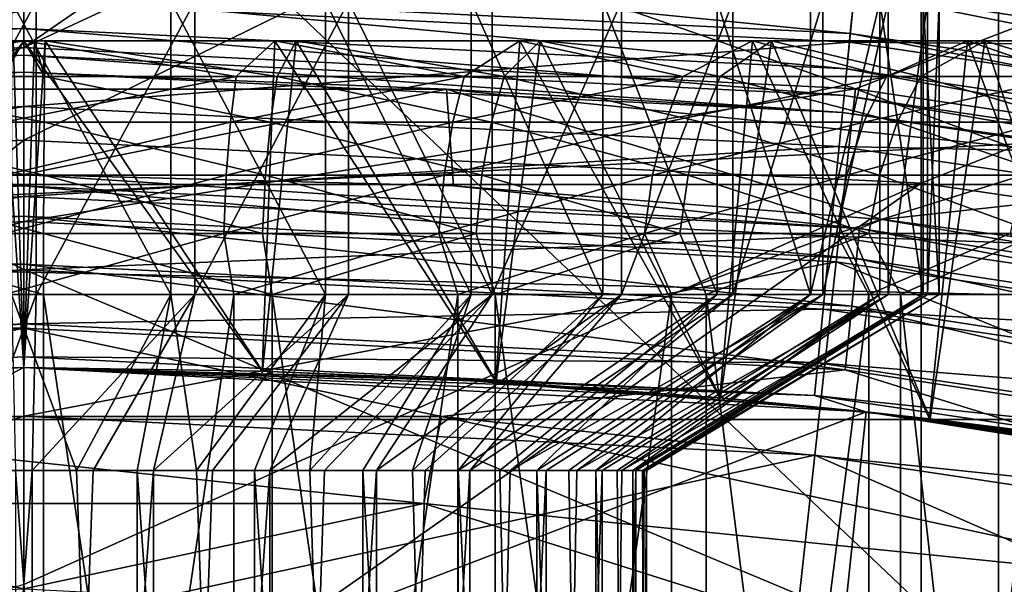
# Model space of a CAD drawing. Header units: metres. Extents: x -22 to 73, y -229 to 22.
# Tile 194 of 256: x -0.006 to 1.339, y 10.704 to 11.475. Entities that reach past the tile are written whole.
import ezdxf

# ---------------------------------------------------------------- set-up
doc = ezdxf.new("R2010")
doc.units = ezdxf.units.M
doc.layers.add('solid_509500_SW0001', color=7, linetype='CONTINUOUS')

msp = doc.modelspace()

# ---------------------------------------------------------------- linework, layer by layer
at = {"layer": 'solid_509500_SW0001'}
for points in [[(-19.485569, 11.250006), (-18.430916, 12.905476), (19.485569, 11.250006)], [(-18.430916, 12.905476), (18.430916, 12.905476), (19.485569, 11.250006)], [(16.018755, 12.223828, 0.034086), (-16.537945, 11.511685, 0.034086), (17.050714, 10.73758, 0.034086)], [(-1.225214, 11.251719, 267.566315), (-1.225214, 11.911011, 263.552795), (0, 11.970692, 263.560608)], [(0, 11.487556, 266.647797), (-1.225214, 11.251719, 267.566315), (0, 11.970692, 263.560608)], [(1.225214, 11.911011, 263.552795), (0, 11.310765, 267.578003), (0, 11.487556, 266.647797)], [(1.225214, 11.251719, 267.566315), (0, 11.310765, 267.578003), (1.225214, 11.911011, 263.552795)], [(1.225214, 11.251719, 267.566315), (1.225214, 11.911011, 263.552795), (2.438629, 11.732542, 263.529419)], [(-1.330785, 11.778808, 271.913971), (0, 11.134003, 274.381378), (0, 11.840061, 271.930328)], [(1.330785, 10.575439, 275.901154), (1.330785, 11.778808, 271.913971), (0, 11.840061, 271.930328)], [(0, 11.134003, 274.381378), (1.330785, 10.575439, 275.901154), (0, 11.840061, 271.930328)], [(-1.330785, 11.778808, 271.913971), (0, 10.6355, 275.921448), (0, 11.134003, 274.381378)], [(-1.330785, 10.575439, 275.901154), (0, 10.6355, 275.921448), (-1.330785, 11.778808, 271.913971)], [(2.649518, 10.395802, 275.840485), (2.649518, 11.595602, 271.865143), (1.330785, 11.778808, 271.913971)], [(1.330785, 10.575439, 275.901154), (2.649518, 10.395802, 275.840485), (1.330785, 11.778808, 271.913971)], [(2.438629, 11.075151, 267.531372), (1.225214, 11.251719, 267.566315), (2.438629, 11.732542, 263.529419)], [(-1.127167, 11.444324, 120.577904), (-1.142666, 11.601681, 120.50412), (0, 11.657816, 120.50412)], [(0, 11.499698, 120.577904), (-1.127167, 11.444324, 120.577904), (0, 11.657816, 120.50412)], [(-0.000002, 11.634605, 103.800003), (-1.13562, 11.380792, 103.574371), (-0.280235, 11.63123, 103.800003)], [(-0.000002, 11.634605, 103.800003), (-0.000009, 11.43731, 103.574371), (-1.13562, 11.380792, 103.574371)], [(-0.000002, 11.634605, 103.800003), (0.280228, 11.63123, 103.800003), (-0.000009, 11.43731, 103.574371)], [(0.280228, 11.63123, 103.800003), (0.41769, 11.631211, 103.805489), (-0.000009, 11.43731, 103.574371)], [(0.41769, 11.631211, 103.805489), (1.135602, 11.380794, 103.574371), (-0.000009, 11.43731, 103.574371)], [(0.41769, 11.631211, 103.805489), (1.544276, 11.538282, 103.8088), (1.135602, 11.380794, 103.574371)], [(1.127167, 11.444324, 120.577904), (0, 11.499698, 120.577904), (1.142666, 11.601681, 120.50412)], [(1.127167, 11.444324, 120.577904), (1.142666, 11.601681, 120.50412), (2.274327, 11.433814, 120.50412)], [(2.274327, 11.433814, 120.50412), (1.142666, 11.601681, 120.50412), (2.307207, 11.599112, 120.458946)], [(1.128343, 11.456255, 120.126259), (1.133983, 11.51352, 120.161057), (0, 11.569229, 120.161057)], [(0, 11.511687, 120.126259), (1.128343, 11.456255, 120.126259), (0, 11.569229, 120.161057)], [(1.544276, 11.538282, 103.8088), (2.25999, 11.211802, 103.574371), (1.135602, 11.380794, 103.574371)], [(17.050714, 10.73758, 0.034086), (-16.537945, 11.511685, 0.034086), (-17.503939, 9.981713, 0.034086)], [(-1.128343, 11.456255, 120.126259), (0, 11.511687, 120.126259), (-1.133983, 11.51352, 120.161057)], [(0, 11.463341, 120.079521), (0, 11.511687, 120.126259), (-1.128343, 11.456255, 120.126259)], [(1.123604, 11.408141, 120.079521), (1.128343, 11.456255, 120.126259), (0, 11.511687, 120.126259)], [(0, 11.463341, 120.079521), (1.123604, 11.408141, 120.079521), (0, 11.511687, 120.126259)], [(1.128343, 11.456255, 120.126259), (2.245819, 11.290493, 120.126259), (1.133983, 11.51352, 120.161057)], [(1.133983, 11.51352, 120.161057), (2.257045, 11.34693, 120.161057), (1.761571, 11.498928, 120.182159)], [(2.245819, 11.290493, 120.126259), (2.257045, 11.34693, 120.161057), (1.133983, 11.51352, 120.161057)], [(-1.113162, 11.302125, 120.678047), (-1.127167, 11.444324, 120.577904), (0, 11.499698, 120.577904)], [(0, 11.356812, 120.678047), (-1.113162, 11.302125, 120.678047), (0, 11.499698, 120.577904)], [(-0.200648, 11.1, 128.177536), (-0.200648, 11.5, 128.177536), (0.016642, 11.5, 128.193634)], [(0.016642, 11.1, 128.193634), (-0.200648, 11.1, 128.177536), (0.016642, 11.5, 128.193634)], [(0.200648, 11.1, 125.709961), (-0.016642, 11.5, 125.693863), (-0.016642, 11.1, 125.693863)], [(0.200648, 11.1, 125.709961), (0.200648, 11.5, 125.709961), (-0.016642, 11.5, 125.693863)], [(0, 11.356812, 120.678047), (0, 11.499698, 120.577904), (1.127167, 11.444324, 120.577904)], [(0.233426, 11.5, 128.171768), (0.016642, 11.1, 128.193634), (0.016642, 11.5, 128.193634)], [(0.233427, 11.1, 128.171768), (0.016642, 11.1, 128.193634), (0.233426, 11.5, 128.171768)], [(0.411831, 11.1, 125.763542), (0.411853, 11.5, 125.76355), (0.200648, 11.5, 125.709961)], [(0.200648, 11.1, 125.709961), (0.411831, 11.1, 125.763542), (0.200648, 11.5, 125.709961)], [(0.233427, 11.1, 128.171768), (0.233426, 11.5, 128.171768), (0.44313, 11.5, 128.112564)], [(0.443109, 11.1, 128.112579), (0.233427, 11.1, 128.171768), (0.44313, 11.5, 128.112564)], [(0.411831, 11.1, 125.763542), (0.610527, 11.1, 125.852989), (0.411853, 11.5, 125.76355)], [(0.610527, 11.1, 125.852989), (0.610532, 11.5, 125.852997), (0.411853, 11.5, 125.76355)], [(0.639352, 11.1, 128.017868), (0.443109, 11.1, 128.112579), (0.44313, 11.5, 128.112564)], [(0.639352, 11.1, 128.017868), (0.44313, 11.5, 128.112564), (0.639357, 11.5, 128.017868)], [(0.610527, 11.1, 125.852989), (0.790658, 11.1, 125.975578), (0.610532, 11.5, 125.852997)], [(0.790658, 11.1, 125.975578), (0.790662, 11.5, 125.975578), (0.610532, 11.5, 125.852997)], [(0.639352, 11.1, 128.017868), (0.639357, 11.5, 128.017868), (0.816159, 11.5, 127.890526)], [(0.816155, 11.1, 127.890533), (0.639352, 11.1, 128.017868), (0.816159, 11.5, 127.890526)], [(0.790658, 11.1, 125.975578), (0.946779, 11.1, 126.127594), (0.790662, 11.5, 125.975578)], [(0.946779, 11.1, 126.127594), (0.946776, 11.5, 126.127594), (0.790662, 11.5, 125.975578)], [(0.816155, 11.1, 127.890533), (0.816159, 11.5, 127.890526), (0.968171, 11.5, 127.734413)], [(0.968174, 11.1, 127.734406), (0.816155, 11.1, 127.890533), (0.968171, 11.5, 127.734413)], [(1.074118, 11.1, 126.304398), (1.074115, 11.5, 126.304398), (0.946776, 11.5, 126.127594)], [(0.946779, 11.1, 126.127594), (1.074118, 11.1, 126.304398), (0.946776, 11.5, 126.127594)], [(0.968174, 11.1, 127.734406), (0.968171, 11.5, 127.734413), (1.090757, 11.5, 127.554283)], [(1.09076, 11.1, 127.554276), (0.968174, 11.1, 127.734406), (1.090757, 11.5, 127.554283)], [(1.074118, 11.1, 126.304398), (1.168819, 11.5, 126.500618), (1.074115, 11.5, 126.304398)], [(1.074118, 11.1, 126.304398), (1.168826, 11.1, 126.500641), (1.168819, 11.5, 126.500618)], [(1.09076, 11.1, 127.554276), (1.090757, 11.5, 127.554283), (1.180203, 11.5, 127.355606)], [(1.18021, 11.1, 127.355583), (1.09076, 11.1, 127.554276), (1.180203, 11.5, 127.355606)], [(1.228011, 11.1, 126.710327), (1.228012, 11.5, 126.710327), (1.168819, 11.5, 126.500618)], [(1.168826, 11.1, 126.500641), (1.228011, 11.1, 126.710327), (1.168819, 11.5, 126.500618)], [(1.18021, 11.1, 127.355583), (1.180203, 11.5, 127.355606), (1.233791, 11.5, 127.144402)], [(1.233791, 11.1, 127.144402), (1.18021, 11.1, 127.355583), (1.233791, 11.5, 127.144402)], [(1.228011, 11.1, 126.710327), (1.249889, 11.1, 126.927109), (1.228012, 11.5, 126.710327)], [(1.249889, 11.1, 126.927109), (1.249889, 11.5, 126.927109), (1.228012, 11.5, 126.710327)], [(1.233791, 11.1, 127.144402), (1.233791, 11.5, 127.144402), (1.249889, 11.5, 126.927109)], [(1.249889, 11.1, 126.927109), (1.233791, 11.1, 127.144402), (1.249889, 11.5, 126.927109)], [(-6.066265, 10.929338, 164.443756), (6.066265, 10.929338, 164.443756), (4.929452, 11.48697, 164.443756)], [(-4.929452, 11.48697, 164.443756), (-6.066265, 10.929338, 164.443756), (4.929452, 11.48697, 164.443756)], [(0, 11.487556, 266.647797), (0, 11.310765, 267.578003), (-1.225214, 11.251719, 267.566315)], [(-1.123604, 11.408141, 120.079521), (0, 11.463341, 120.079521), (-1.128343, 11.456255, 120.126259)], [(0, 11.42662, 120.023186), (0, 11.463341, 120.079521), (-1.123604, 11.408141, 120.079521)], [(1.120005, 11.371597, 120.023186), (1.123604, 11.408141, 120.079521), (0, 11.463341, 120.079521)], [(0, 11.42662, 120.023186), (1.120005, 11.371597, 120.023186), (0, 11.463341, 120.079521)], [(1.123604, 11.408141, 120.079521), (2.236387, 11.243075, 120.079521), (1.128343, 11.456255, 120.126259)], [(2.236387, 11.243075, 120.079521), (2.245819, 11.290493, 120.126259), (1.128343, 11.456255, 120.126259)], [(-0.342709, 11.44641, 129.116898), (0, 11.44641, 129.143753), (-0.325406, 10.995186, 129.119553)], [(-0.289735, 11.397426, 129.056519), (0, 11.44641, 129.143753), (-0.342709, 11.44641, 129.116898)], [(-0.02929, 11.44641, 124.74395), (-0.325691, 10.995177, 124.767998), (0, 11, 124.743752)], [(0, 11.44641, 129.143753), (0, 11, 129.143753), (-0.325406, 10.995186, 129.119553)], [(-0.289735, 11.397426, 129.056519), (0.028392, 11.397426, 129.076096), (0, 11.44641, 129.143753)], [(-0.014645, 11.44641, 124.743797), (-0.02929, 11.44641, 124.74395), (0, 11, 124.743752)], [(-0.028392, 11.397426, 124.811409), (-0.014645, 11.44641, 124.743797), (0, 11.44641, 124.743752)], [(0.289735, 11.397426, 124.830994), (-0.028392, 11.397426, 124.811409), (0, 11.44641, 124.743752)], [(-0.014645, 11.44641, 124.743797), (0, 11, 124.743752), (0, 11.44641, 124.743752)], [(0, 11.44641, 124.743752), (0, 11, 124.743752), (0.325406, 10.995186, 124.767952)], [(0.342709, 11.44641, 124.770607), (0, 11.44641, 124.743752), (0.325406, 10.995186, 124.767952)], [(0.02929, 11.44641, 129.143555), (0.325691, 10.995177, 129.119507), (0, 11, 129.143753)], [(0.014645, 11.44641, 129.143707), (0, 11, 129.143753), (0, 11.44641, 129.143753)], [(0.014645, 11.44641, 129.143707), (0.02929, 11.44641, 129.143555), (0, 11, 129.143753)], [(0.289735, 11.397426, 124.830994), (0, 11.44641, 124.743752), (0.342709, 11.44641, 124.770607)], [(0.028392, 11.397426, 129.076096), (0.014645, 11.44641, 129.143707), (0, 11.44641, 129.143753)], [(1.113162, 11.302125, 120.678047), (0, 11.356812, 120.678047), (1.127167, 11.444324, 120.577904)], [(0.028392, 11.397426, 129.076096), (0.02929, 11.44641, 129.143555), (0.014645, 11.44641, 129.143707)], [(0.028392, 11.397426, 129.076096), (0.345884, 11.397426, 129.04805), (0.02929, 11.44641, 129.143555)], [(0.371611, 11.44641, 129.112137), (0.325691, 10.995177, 129.119507), (0.02929, 11.44641, 129.143555)], [(0.345884, 11.397426, 129.04805), (0.371611, 11.44641, 129.112137), (0.02929, 11.44641, 129.143555)], [(0.601389, 11.397426, 124.897774), (0.289735, 11.397426, 124.830994), (0.342709, 11.44641, 124.770607)], [(0.342709, 11.44641, 124.770607), (0.325406, 10.995186, 124.767952), (0.644452, 10.981106, 124.840256)], [(0.371611, 11.44641, 129.112137), (0.644892, 10.98108, 129.047104), (0.325691, 10.995177, 129.119507)], [(0.677051, 11.44641, 124.850525), (0.342709, 11.44641, 124.770607), (0.644452, 10.981106, 124.840256)], [(0.601389, 11.397426, 124.897774), (0.342709, 11.44641, 124.770607), (0.677051, 11.44641, 124.850525)], [(0.345884, 11.397426, 129.04805), (0.65565, 11.397426, 128.972992), (0.371611, 11.44641, 129.112137)], [(0.371611, 11.44641, 129.112137), (0.70486, 11.44641, 129.027786), (0.644892, 10.98108, 129.047104)], [(0.65565, 11.397426, 128.972992), (0.70486, 11.44641, 129.027786), (0.371611, 11.44641, 129.112137)], [(0.89961, 11.397426, 125.010254), (0.601389, 11.397426, 124.897774), (0.677051, 11.44641, 124.850525)], [(0.677051, 11.44641, 124.850525), (0.644452, 10.981106, 124.840256), (0.950454, 10.958861, 124.959656)], [(0.70486, 11.44641, 129.027786), (0.951262, 10.958791, 128.92746), (0.644892, 10.98108, 129.047104)], [(0.65565, 11.397426, 128.972992), (0.95077, 11.397426, 128.852615), (0.70486, 11.44641, 129.027786)], [(0.994862, 11.44641, 124.981544), (0.677051, 11.44641, 124.850525), (0.950454, 10.958861, 124.959656)], [(0.89961, 11.397426, 125.010254), (0.677051, 11.44641, 124.850525), (0.994862, 11.44641, 124.981544)], [(0.70486, 11.44641, 129.027786), (1.020898, 11.44641, 128.892532), (0.951262, 10.958791, 128.92746)], [(0.95077, 11.397426, 128.852615), (1.020898, 11.44641, 128.892532), (0.70486, 11.44641, 129.027786)], [(1.177734, 11.397426, 125.165932), (0.89961, 11.397426, 125.010254), (0.994862, 11.44641, 124.981544)], [(0.994862, 11.44641, 124.981544), (0.950454, 10.958861, 124.959656), (1.23658, 10.930273, 125.124176)], [(0.95077, 11.397426, 128.852615), (1.224652, 11.397426, 128.68959), (1.020898, 11.44641, 128.892532)], [(1.020898, 11.44641, 128.892532), (1.237423, 10.930178, 128.762756), (0.951262, 10.958791, 128.92746)], [(1.288384, 11.44641, 125.160477), (0.994862, 11.44641, 124.981544), (1.23658, 10.930273, 125.124176)], [(1.177734, 11.397426, 125.165932), (0.994862, 11.44641, 124.981544), (1.288384, 11.44641, 125.160477)], [(1.020898, 11.44641, 128.892532), (1.312011, 11.44641, 128.709717), (1.237423, 10.930178, 128.762756)], [(1.224652, 11.397426, 128.68959), (1.312011, 11.44641, 128.709717), (1.020898, 11.44641, 128.892532)], [(1.113162, 11.302125, 120.678047), (1.127167, 11.444324, 120.577904), (2.24348, 11.278734, 120.577904)], [(2.24348, 11.278734, 120.577904), (1.127167, 11.444324, 120.577904), (2.274327, 11.433814, 120.50412)], [(1.429551, 11.397426, 125.36132), (1.177734, 11.397426, 125.165932), (1.288384, 11.44641, 125.160477)], [(1.224652, 11.397426, 128.68959), (1.471176, 11.397426, 128.487564), (1.312011, 11.44641, 128.709717)], [(1.288384, 11.44641, 125.160477), (1.23658, 10.930273, 125.124176), (1.495692, 10.89784, 125.330399)], [(1.312011, 11.44641, 128.709717), (1.496409, 10.897741, 128.556442), (1.237423, 10.930178, 128.762756)], [(1.550448, 11.44641, 125.38295), (1.288384, 11.44641, 125.160477), (1.495692, 10.89784, 125.330399)], [(1.429551, 11.397426, 125.36132), (1.288384, 11.44641, 125.160477), (1.550448, 11.44641, 125.38295)], [(1.312011, 11.44641, 128.709717), (1.571091, 11.44641, 128.48378), (1.496409, 10.897741, 128.556442)], [(1.471176, 11.397426, 128.487564), (1.571091, 11.44641, 128.48378), (1.312011, 11.44641, 128.709717)], [(-1.109276, 11.144539, 103.374344), (-1.13562, 11.380792, 103.574371), (-0.000009, 11.43731, 103.574371)], [(-1.109276, 11.144539, 103.374344), (-0.000009, 11.43731, 103.574371), (-0.000002, 11.199609, 103.374344)], [(-0.000002, 11.199609, 103.374344), (-0.000009, 11.43731, 103.574371), (1.135602, 11.380794, 103.574371)], [(-1.120005, 11.371597, 120.023186), (0, 11.42662, 120.023186), (-1.123604, 11.408141, 120.079521)], [(0, 11.403369, 119.960083), (0, 11.42662, 120.023186), (-1.120005, 11.371597, 120.023186)], [(1.117726, 11.348459, 119.960083), (1.120005, 11.371597, 120.023186), (0, 11.42662, 120.023186)], [(0, 11.403369, 119.960083), (1.117726, 11.348459, 119.960083), (0, 11.42662, 120.023186)], [(-1.117726, 11.348459, 119.960083), (0, 11.403369, 119.960083), (-1.120005, 11.371597, 120.023186)], [(-1.117726, 11.348459, 119.960083), (-0.577135, 11.380139, 119.893799), (0, 11.403369, 119.960083)], [(0, 11.403369, 119.960083), (-0.577135, 11.380139, 119.893799), (0.577135, 11.380139, 119.893799)], [(0, 11.403369, 119.960083), (0.577135, 11.380139, 119.893799), (1.117726, 11.348459, 119.960083)], [(1.120005, 11.371597, 120.023186), (2.229223, 11.207061, 120.023186), (1.123604, 11.408141, 120.079521)], [(2.229223, 11.207061, 120.023186), (2.236387, 11.243075, 120.079521), (1.123604, 11.408141, 120.079521)], [(-0.289735, 11.397426, 129.056519), (0.027646, 11.33525, 129.020065), (0.028392, 11.397426, 129.076096)], [(-0.282121, 11.33525, 129.000992), (0.027646, 11.33525, 129.020065), (-0.289735, 11.397426, 129.056519)], [(-0.027646, 11.33525, 124.867447), (-0.028392, 11.397426, 124.811409), (0.289735, 11.397426, 124.830994)], [(0.282121, 11.33525, 124.886513), (-0.027646, 11.33525, 124.867447), (0.289735, 11.397426, 124.830994)], [(0.336795, 11.33525, 128.992752), (0.028392, 11.397426, 129.076096), (0.027646, 11.33525, 129.020065)], [(0.336795, 11.33525, 128.992752), (0.345884, 11.397426, 129.04805), (0.028392, 11.397426, 129.076096)], [(0.282121, 11.33525, 124.886513), (0.289735, 11.397426, 124.830994), (0.601389, 11.397426, 124.897774)], [(0.282121, 11.33525, 124.886513), (0.601389, 11.397426, 124.897774), (0.585585, 11.33525, 124.951538)], [(0.63842, 11.33525, 128.919662), (0.345884, 11.397426, 129.04805), (0.336795, 11.33525, 128.992752)], [(0.63842, 11.33525, 128.919662), (0.65565, 11.397426, 128.972992), (0.345884, 11.397426, 129.04805)], [(0.585585, 11.33525, 124.951538), (0.601389, 11.397426, 124.897774), (0.89961, 11.397426, 125.010254)], [(0.585585, 11.33525, 124.951538), (0.89961, 11.397426, 125.010254), (0.875968, 11.33525, 125.061066)], [(0.925784, 11.33525, 128.802444), (0.65565, 11.397426, 128.972992), (0.63842, 11.33525, 128.919662)], [(0.925784, 11.33525, 128.802444), (0.95077, 11.397426, 128.852615), (0.65565, 11.397426, 128.972992)], [(0.875968, 11.33525, 125.061066), (0.89961, 11.397426, 125.010254), (1.177734, 11.397426, 125.165932)], [(0.875968, 11.33525, 125.061066), (1.177734, 11.397426, 125.165932), (1.146784, 11.33525, 125.212654)], [(1.192468, 11.33525, 128.643707), (0.95077, 11.397426, 128.852615), (0.925784, 11.33525, 128.802444)], [(1.192468, 11.33525, 128.643707), (1.224652, 11.397426, 128.68959), (0.95077, 11.397426, 128.852615)], [(1.146784, 11.33525, 125.212654), (1.177734, 11.397426, 125.165932), (1.429551, 11.397426, 125.36132)], [(1.146784, 11.33525, 125.212654), (1.429551, 11.397426, 125.36132), (1.391982, 11.33525, 125.402908)], [(1.432514, 11.33525, 128.446991), (1.224652, 11.397426, 128.68959), (1.192468, 11.33525, 128.643707)], [(1.432514, 11.33525, 128.446991), (1.471176, 11.397426, 128.487564), (1.224652, 11.397426, 128.68959)], [(-0.586773, 11.248343, 112.381531), (0, 11.263638, 112.381531), (-0.577135, 11.380139, 119.893799)], [(0, 11.263638, 112.381531), (0.577135, 11.380139, 119.893799), (-0.577135, 11.380139, 119.893799)], [(-0.000002, 11.199609, 103.374344), (1.135602, 11.380794, 103.574371), (1.109272, 11.14454, 103.374344)], [(0, 11.263638, 112.381531), (0.586773, 11.248343, 112.381531), (0.577135, 11.380139, 119.893799)], [(1.171952, 11.202502, 112.381531), (1.725484, 11.263364, 119.893799), (0.577135, 11.380139, 119.893799)], [(1.117726, 11.348459, 119.960083), (0.577135, 11.380139, 119.893799), (1.725484, 11.263364, 119.893799)], [(0.586773, 11.248343, 112.381531), (1.171952, 11.202502, 112.381531), (0.577135, 11.380139, 119.893799)], [(1.109272, 11.14454, 103.374344), (1.135602, 11.380794, 103.574371), (2.207637, 10.979872, 103.374344)], [(2.207637, 10.979872, 103.374344), (1.135602, 11.380794, 103.574371), (2.25999, 11.211802, 103.574371)], [(1.117726, 11.348459, 119.960083), (2.224687, 11.184257, 119.960083), (1.120005, 11.371597, 120.023186)], [(2.224687, 11.184257, 119.960083), (2.229223, 11.207061, 120.023186), (1.120005, 11.371597, 120.023186)], [(-1.101076, 11.179415, 120.801498), (-1.113162, 11.302125, 120.678047), (0, 11.356812, 120.678047)], [(0, 11.233507, 120.801498), (-1.101076, 11.179415, 120.801498), (0, 11.356812, 120.678047)], [(0, 11.233507, 120.801498), (0, 11.356812, 120.678047), (1.113162, 11.302125, 120.678047)], [(1.117726, 11.348459, 119.960083), (1.725484, 11.263364, 119.893799), (2.224687, 11.184257, 119.960083)], [(-0.282121, 11.33525, 129.000992), (0.027088, 11.262772, 128.97818), (0.027646, 11.33525, 129.020065)], [(-0.282121, 11.33525, 129.000992), (-0.276431, 11.262772, 128.959503), (0.027088, 11.262772, 128.97818)], [(0.282121, 11.33525, 124.886513), (-0.027088, 11.262772, 124.909317), (-0.027646, 11.33525, 124.867447)], [(0.282121, 11.33525, 124.886513), (0.276431, 11.262772, 124.928001), (-0.027088, 11.262772, 124.909317)], [(0.027646, 11.33525, 129.020065), (0.027088, 11.262772, 128.97818), (0.330003, 11.262772, 128.951431)], [(0.336795, 11.33525, 128.992752), (0.027646, 11.33525, 129.020065), (0.330003, 11.262772, 128.951431)], [(0.585585, 11.33525, 124.951538), (0.573776, 11.262772, 124.991714), (0.276431, 11.262772, 124.928001)], [(0.282121, 11.33525, 124.886513), (0.585585, 11.33525, 124.951538), (0.276431, 11.262772, 124.928001)], [(0.336795, 11.33525, 128.992752), (0.330003, 11.262772, 128.951431), (0.625545, 11.262772, 128.879822)], [(0.63842, 11.33525, 128.919662), (0.336795, 11.33525, 128.992752), (0.625545, 11.262772, 128.879822)], [(0.875968, 11.33525, 125.061066), (0.858303, 11.262772, 125.099037), (0.573776, 11.262772, 124.991714)], [(0.585585, 11.33525, 124.951538), (0.875968, 11.33525, 125.061066), (0.573776, 11.262772, 124.991714)], [(0.63842, 11.33525, 128.919662), (0.625545, 11.262772, 128.879822), (0.907114, 11.262772, 128.764954)], [(0.925784, 11.33525, 128.802444), (0.63842, 11.33525, 128.919662), (0.907114, 11.262772, 128.764954)], [(1.146784, 11.33525, 125.212654), (1.123657, 11.262772, 125.247559), (0.858303, 11.262772, 125.099037)], [(0.875968, 11.33525, 125.061066), (1.146784, 11.33525, 125.212654), (0.858303, 11.262772, 125.099037)], [(0.925784, 11.33525, 128.802444), (0.907114, 11.262772, 128.764954), (1.16842, 11.262772, 128.609421)], [(1.192468, 11.33525, 128.643707), (0.925784, 11.33525, 128.802444), (1.16842, 11.262772, 128.609421)], [(1.391982, 11.33525, 125.402908), (1.36391, 11.262772, 125.433983), (1.123657, 11.262772, 125.247559)], [(1.146784, 11.33525, 125.212654), (1.391982, 11.33525, 125.402908), (1.123657, 11.262772, 125.247559)], [(1.192468, 11.33525, 128.643707), (1.16842, 11.262772, 128.609421), (1.403625, 11.262772, 128.416672)], [(1.432514, 11.33525, 128.446991), (1.192468, 11.33525, 128.643707), (1.403625, 11.262772, 128.416672)], [(-1.225214, 10.332525, 271.528412), (-1.225214, 11.251719, 267.566315), (0, 11.310765, 267.578003)], [(0, 10.70389, 270.319489), (-1.225214, 10.332525, 271.528412), (0, 11.310765, 267.578003)], [(1.225214, 11.251719, 267.566315), (0, 10.70389, 270.319489), (0, 11.310765, 267.578003)], [(1.101076, 11.179415, 120.801498), (0, 11.233507, 120.801498), (1.113162, 11.302125, 120.678047)], [(1.101076, 11.179415, 120.801498), (1.113162, 11.302125, 120.678047), (2.215604, 11.138594, 120.678047)], [(2.215604, 11.138594, 120.678047), (1.113162, 11.302125, 120.678047), (2.24348, 11.278734, 120.577904)], [(0, 11.248128, 112.246719), (0, 11.263638, 112.381531), (-0.586773, 11.248343, 112.381531)], [(-0.276431, 11.262772, 128.959503), (0.026744, 11.183165, 128.952316), (0.027088, 11.262772, 128.97818)], [(-0.276431, 11.262772, 128.959503), (-0.272916, 11.183165, 128.933868), (0.026744, 11.183165, 128.952316)], [(0.276431, 11.262772, 124.928001), (-0.026744, 11.183165, 124.935188), (-0.027088, 11.262772, 124.909317)], [(0.276431, 11.262772, 124.928001), (0.272916, 11.183165, 124.953636), (-0.026744, 11.183165, 124.935188)], [(1.141182, 11.190089, 112.246719), (0.586773, 11.248343, 112.381531), (0, 11.263638, 112.381531)], [(1.141182, 11.190089, 112.246719), (0, 11.263638, 112.381531), (0, 11.248128, 112.246719)], [(0.027088, 11.262772, 128.97818), (0.026744, 11.183165, 128.952316), (0.325806, 11.183165, 128.925888)], [(0.330003, 11.262772, 128.951431), (0.027088, 11.262772, 128.97818), (0.325806, 11.183165, 128.925888)], [(0.573776, 11.262772, 124.991714), (0.566479, 11.183165, 125.016541), (0.272916, 11.183165, 124.953636)], [(0.276431, 11.262772, 124.928001), (0.573776, 11.262772, 124.991714), (0.272916, 11.183165, 124.953636)], [(0.330003, 11.262772, 128.951431), (0.325806, 11.183165, 128.925888), (0.61759, 11.183165, 128.855194)], [(0.625545, 11.262772, 128.879822), (0.330003, 11.262772, 128.951431), (0.61759, 11.183165, 128.855194)], [(0.858303, 11.262772, 125.099037), (0.847387, 11.183165, 125.122498), (0.566479, 11.183165, 125.016541)], [(0.573776, 11.262772, 124.991714), (0.858303, 11.262772, 125.099037), (0.566479, 11.183165, 125.016541)], [(0.625545, 11.262772, 128.879822), (0.61759, 11.183165, 128.855194), (0.895578, 11.183165, 128.741806)], [(0.907114, 11.262772, 128.764954), (0.625545, 11.262772, 128.879822), (0.895578, 11.183165, 128.741806)], [(1.123657, 11.262772, 125.247559), (1.109367, 11.183165, 125.269135), (0.847387, 11.183165, 125.122498)], [(0.858303, 11.262772, 125.099037), (1.123657, 11.262772, 125.247559), (0.847387, 11.183165, 125.122498)], [(0.907114, 11.262772, 128.764954), (0.895578, 11.183165, 128.741806), (1.153561, 11.183165, 128.588242)], [(1.16842, 11.262772, 128.609421), (0.907114, 11.262772, 128.764954), (1.153561, 11.183165, 128.588242)], [(1.36391, 11.262772, 125.433983), (1.346565, 11.183165, 125.453178), (1.109367, 11.183165, 125.269135)], [(1.123657, 11.262772, 125.247559), (1.36391, 11.262772, 125.433983), (1.109367, 11.183165, 125.269135)], [(1.16842, 11.262772, 128.609421), (1.153561, 11.183165, 128.588242), (1.385774, 11.183165, 128.397949)], [(1.403625, 11.262772, 128.416672), (1.16842, 11.262772, 128.609421), (1.385774, 11.183165, 128.397949)], [(1.171952, 11.202502, 112.381531), (1.753949, 11.126239, 112.381531), (1.725484, 11.263364, 119.893799)], [(-20.391922, 9.508916), (-19.485569, 11.250006), (20.391922, 9.508916)], [(-19.485569, 11.250006), (19.485569, 11.250006), (20.391922, 9.508916)], [(0, 11.248128, 112.246719), (-0.586773, 11.248343, 112.381531), (-1.141182, 11.190089, 112.246719)], [(0, 11.248128, 112.246719), (-1.141182, 11.190089, 112.246719), (0, 11.206844, 112.117302)], [(1.225214, 11.251719, 267.566315), (0, 10.390685, 271.543915), (0, 10.70389, 270.319489)], [(1.225214, 10.332525, 271.528412), (0, 10.390685, 271.543915), (1.225214, 11.251719, 267.566315)], [(0, 11.248128, 112.246719), (0, 11.206844, 112.117302), (1.136993, 11.149018, 112.117302)], [(1.141182, 11.190089, 112.246719), (0, 11.248128, 112.246719), (1.136993, 11.149018, 112.117302)], [(1.141182, 11.190089, 112.246719), (1.171952, 11.202502, 112.381531), (0.586773, 11.248343, 112.381531)], [(1.225214, 10.332525, 271.528412), (1.225214, 11.251719, 267.566315), (2.438629, 11.075151, 267.531372)], [(-1.091278, 11.079927, 120.944504), (-1.101076, 11.179415, 120.801498), (0, 11.233507, 120.801498)], [(0, 11.133538, 120.944504), (-1.091278, 11.079927, 120.944504), (0, 11.233507, 120.801498)], [(0, 11.133538, 120.944504), (0, 11.233507, 120.801498), (1.101076, 11.179415, 120.801498)], [(-1.141182, 11.190089, 112.246719), (-1.136993, 11.149018, 112.117302), (0, 11.206844, 112.117302)], [(0, 11.206844, 112.117302), (-1.136993, 11.149018, 112.117302), (0, 11.141342, 111.998299)], [(-1.109276, 11.144539, 103.374344), (-0.000002, 11.199609, 103.374344), (-1.079978, 10.880331, 103.213539)], [(-0.000002, 11.199609, 103.374344), (-0.000003, 10.933799, 103.213539), (-1.079978, 10.880331, 103.213539)], [(-0.000002, 11.199609, 103.374344), (1.109272, 11.14454, 103.374344), (-0.000003, 10.933799, 103.213539)], [(0, 11.206844, 112.117302), (0, 11.141342, 111.998299), (1.130348, 11.083854, 111.998299)], [(1.136993, 11.149018, 112.117302), (0, 11.206844, 112.117302), (1.130348, 11.083854, 111.998299)], [(2.270587, 11.01657, 112.246719), (1.171952, 11.202502, 112.381531), (1.141182, 11.190089, 112.246719)], [(2.270587, 11.01657, 112.246719), (1.753949, 11.126239, 112.381531), (1.171952, 11.202502, 112.381531)], [(1.141182, 11.190089, 112.246719), (1.136993, 11.149018, 112.117302), (2.262253, 10.976136, 112.117302)], [(2.270587, 11.01657, 112.246719), (1.141182, 11.190089, 112.246719), (2.262253, 10.976136, 112.117302)], [(-0.272916, 11.183165, 128.933868), (-0.286542, 11.1, 128.923111), (0.026627, 11.1, 128.943573)], [(-0.272916, 11.183165, 128.933868), (0.026627, 11.1, 128.943573), (0.026744, 11.183165, 128.952316)], [(-0.026744, 11.183165, 124.935188), (0.272916, 11.183165, 124.953636), (-0.026627, 11.1, 124.943932)], [(0.272916, 11.183165, 124.953636), (0.286542, 11.1, 124.964386), (-0.026627, 11.1, 124.943932)], [(1.091278, 11.079927, 120.944504), (0, 11.133538, 120.944504), (1.101076, 11.179415, 120.801498)], [(0.026744, 11.183165, 128.952316), (0.026627, 11.1, 128.943573), (0.339141, 11.1, 128.914795)], [(0.325806, 11.183165, 128.925888), (0.026744, 11.183165, 128.952316), (0.339141, 11.1, 128.914795)], [(0.272916, 11.183165, 124.953636), (0.566479, 11.183165, 125.016541), (0.286542, 11.1, 124.964386)], [(0.566479, 11.183165, 125.016541), (0.592655, 11.1, 125.033577), (0.286542, 11.1, 124.964386)], [(0.61759, 11.183165, 128.855194), (0.325806, 11.183165, 128.925888), (0.339141, 11.1, 128.914795)], [(0.61759, 11.183165, 128.855194), (0.339141, 11.1, 128.914795), (0.643303, 11.1, 128.837463)], [(0.566479, 11.183165, 125.016541), (0.847387, 11.183165, 125.122498), (0.592655, 11.1, 125.033577)], [(0.847387, 11.183165, 125.122498), (0.884175, 11.1, 125.149811), (0.592655, 11.1, 125.033577)], [(0.895578, 11.183165, 128.741806), (0.61759, 11.183165, 128.855194), (0.643303, 11.1, 128.837463)], [(0.895578, 11.183165, 128.741806), (0.643303, 11.1, 128.837463), (0.931626, 11.1, 128.713516)], [(0.847387, 11.183165, 125.122498), (1.109367, 11.183165, 125.269135), (0.884175, 11.1, 125.149811)], [(1.109367, 11.183165, 125.269135), (1.153924, 11.1, 125.310211), (0.884175, 11.1, 125.149811)], [(1.153561, 11.183165, 128.588242), (0.895578, 11.183165, 128.741806), (0.931626, 11.1, 128.713516)], [(1.153561, 11.183165, 128.588242), (0.931626, 11.1, 128.713516), (1.197008, 11.1, 128.54599)], [(1.091278, 11.079927, 120.944504), (1.101076, 11.179415, 120.801498), (2.191549, 11.017658, 120.801498)], [(2.191549, 11.017658, 120.801498), (1.101076, 11.179415, 120.801498), (2.215604, 11.138594, 120.678047)], [(1.109367, 11.183165, 125.269135), (1.346565, 11.183165, 125.453178), (1.153924, 11.1, 125.310211)], [(1.385774, 11.183165, 128.397949), (1.153561, 11.183165, 128.588242), (1.197008, 11.1, 128.54599)], [(1.346565, 11.183165, 125.453178), (1.39526, 11.1, 125.510834), (1.153924, 11.1, 125.310211)], [(1.385774, 11.183165, 128.397949), (1.197008, 11.1, 128.54599), (1.432917, 11.1, 128.339005)], [(-1.136993, 11.149018, 112.117302), (-1.130348, 11.083854, 111.998299), (0, 11.141342, 111.998299)], [(1.136993, 11.149018, 112.117302), (1.130348, 11.083854, 111.998299), (2.249031, 10.911983, 111.998299)], [(2.262253, 10.976136, 112.117302), (1.136993, 11.149018, 112.117302), (2.249031, 10.911983, 111.998299)], [(0, 11.141342, 111.998299), (-1.130348, 11.083854, 111.998299), (0, 11.05409, 111.894188)], [(-1.084065, 11.006693, 121.102715), (-1.091278, 11.079927, 120.944504), (0, 11.133538, 120.944504)], [(0, 11.05995, 121.102715), (-1.084065, 11.006693, 121.102715), (0, 11.133538, 120.944504)], [(1.109272, 11.14454, 103.374344), (1.079972, 10.880331, 103.213539), (-0.000003, 10.933799, 103.213539)], [(0, 11.141342, 111.998299), (0, 11.05409, 111.894188), (1.121496, 10.997051, 111.894188)], [(1.130348, 11.083854, 111.998299), (0, 11.141342, 111.998299), (1.121496, 10.997051, 111.894188)], [(0, 11.134003, 274.381378), (0, 10.6355, 275.921448), (1.330785, 10.575439, 275.901154)], [(0, 11.05995, 121.102715), (0, 11.133538, 120.944504), (1.091278, 11.079927, 120.944504)], [(1.109272, 11.14454, 103.374344), (2.149384, 10.720452, 103.213539), (1.079972, 10.880331, 103.213539)], [(1.109272, 11.14454, 103.374344), (2.207637, 10.979872, 103.374344), (2.149384, 10.720452, 103.213539)], [(0.026627, 9, 128.943573), (0.026627, 11.1, 128.943573), (-0.286542, 11.1, 128.923111)], [(-0.286535, 9, 128.923126), (0.026627, 9, 128.943573), (-0.286542, 11.1, 128.923111)], [(-0.072045, 10.859655, 127.790695), (-0.200648, 11.1, 128.177536), (0.016642, 11.1, 128.193634)], [(-0.072045, 10.859655, 127.790695), (0.016642, 11.1, 128.193634), (0.011317, 10.859655, 127.793678)], [(0.286542, 11.1, 124.964386), (-0.026627, 9, 124.943932), (-0.026627, 11.1, 124.943932)], [(0.286535, 9, 124.964386), (-0.026627, 9, 124.943932), (0.286542, 11.1, 124.964386)], [(0.072045, 10.859655, 126.096809), (0.200648, 11.1, 125.709961), (-0.016642, 11.1, 125.693863)], [(0.072045, 10.859655, 126.096809), (-0.016642, 11.1, 125.693863), (-0.011317, 10.859655, 126.093826)], [(0.011317, 10.859655, 127.793678), (0.016642, 11.1, 128.193634), (0.233427, 11.1, 128.171768)], [(0.09457, 10.859655, 127.788475), (0.011317, 10.859655, 127.793678), (0.233427, 11.1, 128.171768)], [(0.339134, 9, 128.914795), (0.026627, 11.1, 128.943573), (0.026627, 9, 128.943573)], [(0.339134, 9, 128.914795), (0.339141, 11.1, 128.914795), (0.026627, 11.1, 128.943573)], [(0.154706, 10.859655, 126.107948), (0.200648, 11.1, 125.709961), (0.072045, 10.859655, 126.096809)], [(0.09457, 10.859655, 127.788475), (0.233427, 11.1, 128.171768), (0.176905, 10.859655, 127.775139)], [(0.235906, 10.859655, 126.127144), (0.200648, 11.1, 125.709961), (0.154706, 10.859655, 126.107948)], [(0.176905, 10.859655, 127.775139), (0.233427, 11.1, 128.171768), (0.443109, 11.1, 128.112579)], [(0.176905, 10.859655, 127.775139), (0.443109, 11.1, 128.112579), (0.257565, 10.859655, 127.753792)], [(0.235906, 10.859655, 126.127144), (0.411831, 11.1, 125.763542), (0.200648, 11.1, 125.709961)], [(0.314784, 10.859655, 126.15419), (0.411831, 11.1, 125.763542), (0.235906, 10.859655, 126.127144)], [(0.257565, 10.859655, 127.753792), (0.443109, 11.1, 128.112579), (0.335694, 10.859655, 127.724655)], [(0.286535, 9, 124.964386), (0.286542, 11.1, 124.964386), (0.592655, 11.1, 125.033577)], [(0.592667, 9, 125.033585), (0.286535, 9, 124.964386), (0.592655, 11.1, 125.033577)], [(0.390675, 10.859655, 126.18885), (0.411831, 11.1, 125.763542), (0.314784, 10.859655, 126.15419)], [(0.335694, 10.859655, 127.724655), (0.443109, 11.1, 128.112579), (0.639352, 11.1, 128.017868)], [(0.335694, 10.859655, 127.724655), (0.639352, 11.1, 128.017868), (0.410636, 10.859655, 127.687981)], [(0.339134, 9, 128.914795), (0.643315, 9, 128.837463), (0.339141, 11.1, 128.914795)], [(0.643315, 9, 128.837463), (0.643303, 11.1, 128.837463), (0.339141, 11.1, 128.914795)], [(0.390675, 10.859655, 126.18885), (0.610527, 11.1, 125.852989), (0.411831, 11.1, 125.763542)], [(0.462777, 10.859655, 126.230774), (0.610527, 11.1, 125.852989), (0.390675, 10.859655, 126.18885)], [(0.410636, 10.859655, 127.687981), (0.639352, 11.1, 128.017868), (0.481596, 10.859655, 127.644157)], [(0.530449, 10.859655, 126.279579), (0.610527, 11.1, 125.852989), (0.462777, 10.859655, 126.230774)], [(0.481596, 10.859655, 127.644157), (0.639352, 11.1, 128.017868), (0.816155, 11.1, 127.890533)], [(0.481596, 10.859655, 127.644157), (0.816155, 11.1, 127.890533), (0.547944, 10.859655, 127.593567)], [(0.530449, 10.859655, 126.279579), (0.790658, 11.1, 125.975578), (0.610527, 11.1, 125.852989)], [(0.592985, 10.859655, 126.334763), (0.790658, 11.1, 125.975578), (0.530449, 10.859655, 126.279579)], [(0.547944, 10.859655, 127.593567), (0.816155, 11.1, 127.890533), (0.60899, 10.859655, 127.536736)], [(0.592667, 9, 125.033585), (0.592655, 11.1, 125.033577), (0.884175, 11.1, 125.149811)], [(0.884164, 9, 125.149803), (0.592667, 9, 125.033585), (0.884175, 11.1, 125.149811)], [(0.592985, 10.859655, 126.334763), (0.946779, 11.1, 126.127594), (0.790658, 11.1, 125.975578)], [(0.649813, 10.859655, 126.395805), (0.946779, 11.1, 126.127594), (0.592985, 10.859655, 126.334763)], [(0.60899, 10.859655, 127.536736), (0.816155, 11.1, 127.890533), (0.968174, 11.1, 127.734406)], [(0.60899, 10.859655, 127.536736), (0.968174, 11.1, 127.734406), (0.664172, 10.859655, 127.474197)], [(0.931615, 9, 128.713516), (0.931626, 11.1, 128.713516), (0.643303, 11.1, 128.837463)], [(0.643315, 9, 128.837463), (0.931615, 9, 128.713516), (0.643303, 11.1, 128.837463)], [(0.700403, 10.859655, 126.462158), (0.946779, 11.1, 126.127594), (0.649813, 10.859655, 126.395805)], [(0.664172, 10.859655, 127.474197), (0.968174, 11.1, 127.734406), (1.09076, 11.1, 127.554276)], [(0.664172, 10.859655, 127.474197), (1.09076, 11.1, 127.554276), (0.712978, 10.859655, 127.406532)], [(0.700403, 10.859655, 126.462158), (1.074118, 11.1, 126.304398), (0.946779, 11.1, 126.127594)], [(0.74423, 10.859655, 126.533112), (1.074118, 11.1, 126.304398), (0.700403, 10.859655, 126.462158)], [(0.712978, 10.859655, 127.406532), (1.09076, 11.1, 127.554276), (0.754899, 10.859655, 127.334427)], [(0.780903, 10.859655, 126.608055), (1.074118, 11.1, 126.304398), (0.74423, 10.859655, 126.533112)], [(0.754899, 10.859655, 127.334427), (1.09076, 11.1, 127.554276), (1.18021, 11.1, 127.355583)], [(0.754899, 10.859655, 127.334427), (1.18021, 11.1, 127.355583), (0.789564, 10.859655, 127.258537)], [(0.780903, 10.859655, 126.608055), (1.168826, 11.1, 126.500641), (1.074118, 11.1, 126.304398)], [(0.810037, 10.859655, 126.686188), (1.168826, 11.1, 126.500641), (0.780903, 10.859655, 126.608055)], [(0.789564, 10.859655, 127.258537), (1.18021, 11.1, 127.355583), (0.816608, 10.859655, 127.179657)], [(0.831387, 10.859655, 126.766846), (1.168826, 11.1, 126.500641), (0.810037, 10.859655, 126.686188)], [(0.816608, 10.859655, 127.179657), (1.18021, 11.1, 127.355583), (1.233791, 11.1, 127.144402)], [(0.816608, 10.859655, 127.179657), (1.233791, 11.1, 127.144402), (0.835803, 10.859655, 127.098457)], [(0.831387, 10.859655, 126.766846), (1.228011, 11.1, 126.710327), (1.168826, 11.1, 126.500641)], [(0.844723, 10.859655, 126.849182), (1.228011, 11.1, 126.710327), (0.831387, 10.859655, 126.766846)], [(0.835803, 10.859655, 127.098457), (1.233791, 11.1, 127.144402), (0.846941, 10.859655, 127.015793)], [(0.849925, 10.859655, 126.932434), (1.228011, 11.1, 126.710327), (0.844723, 10.859655, 126.849182)], [(0.846941, 10.859655, 127.015793), (1.233791, 11.1, 127.144402), (1.249889, 11.1, 126.927109)], [(0.846941, 10.859655, 127.015793), (1.249889, 11.1, 126.927109), (0.849925, 10.859655, 126.932434)], [(0.849925, 10.859655, 126.932434), (1.249889, 11.1, 126.927109), (1.228011, 11.1, 126.710327)], [(0.884164, 9, 125.149803), (0.884175, 11.1, 125.149811), (1.153924, 11.1, 125.310211)], [(1.15393, 9, 125.310211), (0.884164, 9, 125.149803), (1.153924, 11.1, 125.310211)], [(0.931615, 9, 128.713516), (1.197014, 9, 128.54599), (0.931626, 11.1, 128.713516)], [(1.197014, 9, 128.54599), (1.197008, 11.1, 128.54599), (0.931626, 11.1, 128.713516)], [(1.15393, 9, 125.310211), (1.153924, 11.1, 125.310211), (1.39526, 11.1, 125.510834)], [(1.39526, 9, 125.510834), (1.15393, 9, 125.310211), (1.39526, 11.1, 125.510834)], [(1.432917, 9, 128.339005), (1.432917, 11.1, 128.339005), (1.197008, 11.1, 128.54599)], [(1.197014, 9, 128.54599), (1.432917, 9, 128.339005), (1.197008, 11.1, 128.54599)], [(-1.130348, 11.083854, 111.998299), (-1.121496, 10.997051, 111.894188), (0, 11.05409, 111.894188)], [(1.084065, 11.006693, 121.102715), (0, 11.05995, 121.102715), (1.091278, 11.079927, 120.944504)], [(1.084065, 11.006693, 121.102715), (1.091278, 11.079927, 120.944504), (2.172046, 10.919611, 120.944504)], [(2.172046, 10.919611, 120.944504), (1.091278, 11.079927, 120.944504), (2.191549, 11.017658, 120.801498)], [(1.130348, 11.083854, 111.998299), (1.121496, 10.997051, 111.894188), (2.231418, 10.826526, 111.894188)], [(2.249031, 10.911983, 111.998299), (1.130348, 11.083854, 111.998299), (2.231418, 10.826526, 111.894188)], [(2.438629, 10.158607, 271.482025), (1.225214, 10.332525, 271.528412), (2.438629, 11.075151, 267.531372)], [(0, 11.05409, 111.894188), (-1.121496, 10.997051, 111.894188), (-0.570249, 10.933511, 111.808891)], [(-1.079657, 10.961941, 121.271309), (-1.084065, 11.006693, 121.102715), (0, 11.05995, 121.102715)], [(0, 11.014981, 121.271309), (-1.079657, 10.961941, 121.271309), (0, 11.05995, 121.102715)], [(0, 11.05409, 111.894188), (-0.570249, 10.933511, 111.808891), (0.57025, 10.933511, 111.808891)], [(0, 11.014981, 121.271309), (0, 11.05995, 121.102715), (1.084065, 11.006693, 121.102715)], [(1.121496, 10.997051, 111.894188), (0, 11.05409, 111.894188), (0.57025, 10.933511, 111.808891)], [(0, 11.014981, 121.271309), (-0.575696, 10.984925, 121.443748), (-1.079657, 10.961941, 121.271309)], [(0, 11.014981, 121.271309), (0, 11, 121.443748), (-0.575696, 10.984925, 121.443748)], [(1.079657, 10.961941, 121.271309), (0, 11, 121.443748), (0, 11.014981, 121.271309)], [(1.079657, 10.961941, 121.271309), (0, 11.014981, 121.271309), (1.084065, 11.006693, 121.102715)], [(0, 11, 142.577728), (-1.097547, 10.44248, 143.443756), (-1.149938, 10.939728, 142.577728)], [(0, 11, 129.143753), (0, 11, 142.577728), (-1.149938, 10.939728, 142.577728)], [(-0.325406, 10.995186, 129.119553), (0, 11, 129.143753), (-1.149938, 10.939728, 142.577728)], [(0, 11, 142.577728), (0, 10.5, 143.443756), (-1.097547, 10.44248, 143.443756)], [(-0.325691, 10.995177, 124.767998), (-0.575696, 10.984925, 121.443748), (0, 11, 121.443748)], [(-0.325691, 10.995177, 124.767998), (0, 11, 121.443748), (0, 11, 124.743752)], [(1.149938, 10.939728, 142.577728), (0, 10.5, 143.443756), (0, 11, 142.577728)], [(0, 11, 124.743752), (0, 11, 121.443748), (0.575696, 10.984925, 121.443748)], [(1.079657, 10.961941, 121.271309), (0.575696, 10.984925, 121.443748), (0, 11, 121.443748)], [(0.325406, 10.995186, 124.767952), (0, 11, 124.743752), (0.575696, 10.984925, 121.443748)], [(0.951262, 10.958791, 128.92746), (1.149938, 10.939728, 142.577728), (0, 11, 142.577728)], [(0.644892, 10.98108, 129.047104), (0.951262, 10.958791, 128.92746), (0, 11, 142.577728)], [(0.325691, 10.995177, 129.119507), (0.644892, 10.98108, 129.047104), (0, 11, 142.577728)], [(0, 11, 129.143753), (0.325691, 10.995177, 129.119507), (0, 11, 142.577728)], [(1.121496, 10.997051, 111.894188), (0.57025, 10.933511, 111.808891), (1.704561, 10.814865, 111.808891)], [(1.079657, 10.961941, 121.271309), (1.084065, 11.006693, 121.102715), (2.157689, 10.847436, 121.102715)], [(2.157689, 10.847436, 121.102715), (1.084065, 11.006693, 121.102715), (2.172046, 10.919611, 120.944504)], [(2.231418, 10.826526, 111.894188), (1.121496, 10.997051, 111.894188), (1.704561, 10.814865, 111.808891)], [(0.644452, 10.981106, 124.840256), (0.325406, 10.995186, 124.767952), (0.575696, 10.984925, 121.443748)], [(0.644452, 10.981106, 124.840256), (0.575696, 10.984925, 121.443748), (1.149813, 10.939741, 121.443748)], [(1.079657, 10.961941, 121.271309), (1.149813, 10.939741, 121.443748), (0.575696, 10.984925, 121.443748)], [(0.950454, 10.958861, 124.959656), (0.644452, 10.981106, 124.840256), (1.149813, 10.939741, 121.443748)], [(1.23658, 10.930273, 125.124176), (0.950454, 10.958861, 124.959656), (1.149813, 10.939741, 121.443748)], [(0.951262, 10.958791, 128.92746), (1.237423, 10.930178, 128.762756), (1.149938, 10.939728, 142.577728)], [(2.148916, 10.803331, 121.271309), (1.149813, 10.939741, 121.443748), (1.079657, 10.961941, 121.271309)], [(2.148916, 10.803331, 121.271309), (1.079657, 10.961941, 121.271309), (2.157689, 10.847436, 121.102715)], [(-1.079978, 10.880331, 103.213539), (-0.000003, 10.933799, 103.213539), (-1.04843, 10.594543, 103.095833)], [(-0.000003, 10.933799, 103.213539), (-0.000001, 10.646292, 103.095833), (-1.04843, 10.594543, 103.095833)], [(-0.570249, 10.933511, 111.808891), (-0.546013, 10.814394, 111.745613), (0.546013, 10.814394, 111.745613)], [(0.57025, 10.933511, 111.808891), (-0.570249, 10.933511, 111.808891), (0.546013, 10.814394, 111.745613)], [(-0.000003, 10.933799, 103.213539), (1.079972, 10.880331, 103.213539), (-0.000001, 10.646292, 103.095833)], [(1.149938, 10.939728, 142.577728), (1.097547, 10.44248, 143.443756), (0, 10.5, 143.443756)], [(0.57025, 10.933511, 111.808891), (0.546013, 10.814394, 111.745613), (1.632487, 10.704402, 111.745613)], [(1.704561, 10.814865, 111.808891), (0.57025, 10.933511, 111.808891), (1.632487, 10.704402, 111.745613)], [(2.286908, 10.759649, 142.577728), (1.097547, 10.44248, 143.443756), (1.149938, 10.939728, 142.577728)], [(1.23658, 10.930273, 125.124176), (1.149813, 10.939741, 121.443748), (1.720779, 10.864572, 121.443748)], [(2.148916, 10.803331, 121.271309), (1.720779, 10.864572, 121.443748), (1.149813, 10.939741, 121.443748)], [(2.194005, 10.778976, 127.106056), (2.286908, 10.759649, 142.577728), (1.149938, 10.939728, 142.577728)], [(2.145811, 10.788674, 127.429031), (2.194005, 10.778976, 127.106056), (1.149938, 10.939728, 142.577728)], [(2.049839, 10.80732, 127.742599), (2.145811, 10.788674, 127.429031), (1.149938, 10.939728, 142.577728)], [(1.907646, 10.833323, 128.039597), (2.049839, 10.80732, 127.742599), (1.149938, 10.939728, 142.577728)], [(1.721796, 10.86441, 128.313217), (1.907646, 10.833323, 128.039597), (1.149938, 10.939728, 142.577728)], [(1.496409, 10.897741, 128.556442), (1.721796, 10.86441, 128.313217), (1.149938, 10.939728, 142.577728)], [(1.237423, 10.930178, 128.762756), (1.496409, 10.897741, 128.556442), (1.149938, 10.939728, 142.577728)], [(1.495692, 10.89784, 125.330399), (1.23658, 10.930273, 125.124176), (1.720779, 10.864572, 121.443748)], [(-7.140861, 10.259538, 164.443756), (7.140861, 10.259538, 164.443756), (6.066265, 10.929338, 164.443756)], [(-6.066265, 10.929338, 164.443756), (-7.140861, 10.259538, 164.443756), (6.066265, 10.929338, 164.443756)], [(1.079972, 10.880331, 103.213539), (1.048427, 10.594543, 103.095833), (-0.000001, 10.646292, 103.095833)], [(1.079972, 10.880331, 103.213539), (2.086664, 10.439797, 103.095833), (1.048427, 10.594543, 103.095833)], [(1.079972, 10.880331, 103.213539), (2.149384, 10.720452, 103.213539), (2.086664, 10.439797, 103.095833)], [(0.011317, 10.859655, 127.793678), (0.011317, 8.6, 127.793678), (-0.15471, 8.6, 127.779556)], [(-0.072045, 10.859655, 127.790695), (0.011317, 10.859655, 127.793678), (-0.15471, 8.6, 127.779556)], [(-0.011317, 10.859655, 126.093826), (-0.011317, 8.6, 126.093826), (0.15471, 8.6, 126.107948)], [(0.072045, 10.859655, 126.096809), (-0.011317, 10.859655, 126.093826), (0.15471, 8.6, 126.107948)], [(0.176905, 10.859655, 127.775139), (0.176908, 8.6, 127.775139), (0.011317, 8.6, 127.793678)], [(0.09457, 10.859655, 127.788475), (0.011317, 8.6, 127.793678), (0.011317, 10.859655, 127.793678)], [(0.09457, 10.859655, 127.788475), (0.176905, 10.859655, 127.775139), (0.011317, 8.6, 127.793678)], [(0.154706, 10.859655, 126.107948), (0.072045, 10.859655, 126.096809), (0.15471, 8.6, 126.107948)], [(0.154706, 10.859655, 126.107948), (0.15471, 8.6, 126.107948), (0.314778, 8.6, 126.154182)], [(0.235906, 10.859655, 126.127144), (0.154706, 10.859655, 126.107948), (0.314778, 8.6, 126.154182)], [(0.176905, 10.859655, 127.775139), (0.257565, 10.859655, 127.753792), (0.176908, 8.6, 127.775139)], [(0.335694, 10.859655, 127.724655), (0.335689, 8.6, 127.724655), (0.176908, 8.6, 127.775139)], [(0.257565, 10.859655, 127.753792), (0.335694, 10.859655, 127.724655), (0.176908, 8.6, 127.775139)], [(0.314784, 10.859655, 126.15419), (0.235906, 10.859655, 126.127144), (0.314778, 8.6, 126.154182)], [(0.314784, 10.859655, 126.15419), (0.314778, 8.6, 126.154182), (0.462781, 8.6, 126.230774)], [(0.390675, 10.859655, 126.18885), (0.314784, 10.859655, 126.15419), (0.462781, 8.6, 126.230774)], [(0.481596, 10.859655, 127.644157), (0.4816, 8.6, 127.64415), (0.335689, 8.6, 127.724655)], [(0.410636, 10.859655, 127.687981), (0.481596, 10.859655, 127.644157), (0.335689, 8.6, 127.724655)], [(0.335694, 10.859655, 127.724655), (0.410636, 10.859655, 127.687981), (0.335689, 8.6, 127.724655)], [(0.462777, 10.859655, 126.230774), (0.390675, 10.859655, 126.18885), (0.462781, 8.6, 126.230774)], [(0.462777, 10.859655, 126.230774), (0.462781, 8.6, 126.230774), (0.592984, 8.6, 126.334763)], [(0.530449, 10.859655, 126.279579), (0.462777, 10.859655, 126.230774), (0.592984, 8.6, 126.334763)], [(0.481596, 10.859655, 127.644157), (0.547944, 10.859655, 127.593567), (0.4816, 8.6, 127.64415)], [(0.60899, 10.859655, 127.536736), (0.608988, 8.6, 127.536736), (0.4816, 8.6, 127.64415)], [(0.547944, 10.859655, 127.593567), (0.60899, 10.859655, 127.536736), (0.4816, 8.6, 127.64415)], [(0.592985, 10.859655, 126.334763), (0.530449, 10.859655, 126.279579), (0.592984, 8.6, 126.334763)], [(0.592985, 10.859655, 126.334763), (0.592984, 8.6, 126.334763), (0.700401, 8.6, 126.462151)], [(0.649813, 10.859655, 126.395805), (0.592985, 10.859655, 126.334763), (0.700401, 8.6, 126.462151)], [(0.712978, 10.859655, 127.406532), (0.712975, 8.6, 127.406532), (0.608988, 8.6, 127.536736)], [(0.664172, 10.859655, 127.474197), (0.712978, 10.859655, 127.406532), (0.608988, 8.6, 127.536736)], [(0.60899, 10.859655, 127.536736), (0.664172, 10.859655, 127.474197), (0.608988, 8.6, 127.536736)], [(0.700403, 10.859655, 126.462158), (0.649813, 10.859655, 126.395805), (0.700401, 8.6, 126.462151)], [(0.700403, 10.859655, 126.462158), (0.700401, 8.6, 126.462151), (0.780904, 8.6, 126.608063)], [(0.74423, 10.859655, 126.533112), (0.700403, 10.859655, 126.462158), (0.780904, 8.6, 126.608063)], [(0.789564, 10.859655, 127.258537), (0.789565, 8.6, 127.25853), (0.712975, 8.6, 127.406532)], [(0.754899, 10.859655, 127.334427), (0.789564, 10.859655, 127.258537), (0.712975, 8.6, 127.406532)], [(0.712978, 10.859655, 127.406532), (0.754899, 10.859655, 127.334427), (0.712975, 8.6, 127.406532)], [(0.780903, 10.859655, 126.608055), (0.74423, 10.859655, 126.533112), (0.780904, 8.6, 126.608063)], [(0.780903, 10.859655, 126.608055), (0.780904, 8.6, 126.608063), (0.831387, 8.6, 126.766846)], [(0.810037, 10.859655, 126.686188), (0.780903, 10.859655, 126.608055), (0.831387, 8.6, 126.766846)], [(0.789564, 10.859655, 127.258537), (0.816608, 10.859655, 127.179657), (0.789565, 8.6, 127.25853)], [(0.835803, 10.859655, 127.098457), (0.835802, 8.6, 127.098465), (0.789565, 8.6, 127.25853)], [(0.816608, 10.859655, 127.179657), (0.835803, 10.859655, 127.098457), (0.789565, 8.6, 127.25853)], [(0.831387, 10.859655, 126.766846), (0.810037, 10.859655, 126.686188), (0.831387, 8.6, 126.766846)], [(0.831387, 10.859655, 126.766846), (0.831387, 8.6, 126.766846), (0.849925, 8.6, 126.932434)], [(0.844723, 10.859655, 126.849182), (0.831387, 10.859655, 126.766846), (0.849925, 8.6, 126.932434)], [(0.849925, 10.859655, 126.932434), (0.849925, 8.6, 126.932434), (0.835802, 8.6, 127.098465)], [(0.846941, 10.859655, 127.015793), (0.849925, 10.859655, 126.932434), (0.835802, 8.6, 127.098465)], [(0.835803, 10.859655, 127.098457), (0.846941, 10.859655, 127.015793), (0.835802, 8.6, 127.098465)], [(0.849925, 10.859655, 126.932434), (0.844723, 10.859655, 126.849182), (0.849925, 8.6, 126.932434)], [(-0.546013, 10.814394, 111.745613), (-1.090066, 10.642328, 111.706749), (-0.000004, 10.698009, 111.706749)], [(0.546013, 10.814394, 111.745613), (-0.546013, 10.814394, 111.745613), (-0.000004, 10.698009, 111.706749)], [(0.546013, 10.814394, 111.745613), (-0.000004, 10.698009, 111.706749), (1.090059, 10.642328, 111.706749)], [(1.632487, 10.704402, 111.745613), (0.546013, 10.814394, 111.745613), (1.090059, 10.642328, 111.706749)], [(2.286908, 10.759649, 142.577728), (2.183068, 10.270551, 143.443756), (1.097547, 10.44248, 143.443756)], [(17.050714, 10.73758, 0.034086), (-17.503939, 9.981713, 0.034086), (17.945194, 9.164743, 0.034086)], [(1.632487, 10.704402, 111.745613), (1.090059, 10.642328, 111.706749), (2.168775, 10.475867, 111.706749)]]:
    msp.add_3dface(points, dxfattribs=at)

doc.saveas('drawing.dxf')
